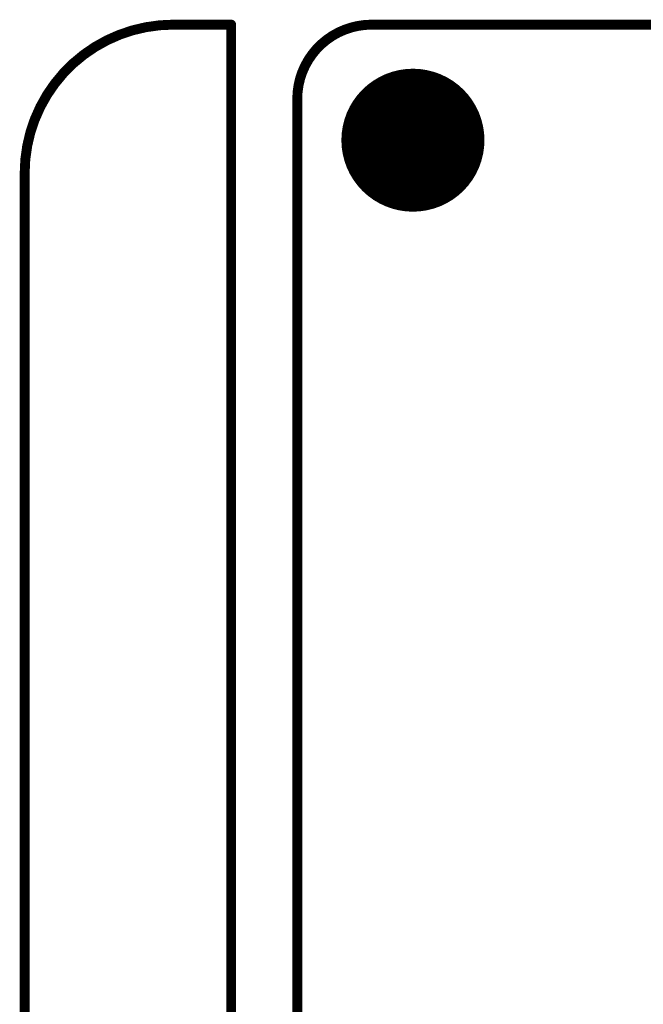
# Model space of a CAD drawing. Extents: x -0.07 to 0.95, y -0.15 to 2.1.
# Tile 22 of 25: x -0.05 to 0.32, y 1.51 to 2.1. Entities that reach past the tile are written whole.
import ezdxf

# ---------------------------------------------------------------- set-up
doc = ezdxf.new("R2010")
doc.units = 0
doc.layers.get('0').update_dxf_attribs({"linetype": 'CONTINUOUS'})
doc.layers.add('gko', color=6, linetype='CONTINUOUS')
doc.layers.add('gts', color=1, linetype='CONTINUOUS')

# ---------------------------------------------------------------- blocks, each defined once
blk = doc.blocks.new('D32')
at = {"const_width": 0.003}
blk.add_lwpolyline([(-0.0015, 0, 1), (0.0015, 0, 1)], format="xyb", close=True, dxfattribs=at)
blk = doc.blocks.new('D38')
at = {"const_width": 0.0433}
blk.add_lwpolyline([(-0.02165, 0, 1), (0.02165, 0, 1)], format="xyb", close=True, dxfattribs=at)

msp = doc.modelspace()

# ---------------------------------------------------------------- linework, layer by layer
at = {"layer": 'gko', "color": 6, "const_width": 0.006}
for points in [[(0.04, 2.1, 0.414214), (-0.05, 2.01)], [(0.16, 2.1, 0.414214), (0.115, 2.055)]]:
    msp.add_lwpolyline(points, format="xyb", dxfattribs=at)
for points in [[(0.04, 2.1), (0.04, 2.1)], [(0.04, 2.1), (0.04, 2.1)], [(0.04, 2.1), (0.075, 2.1)], [(0.075, 0.9764), (0.075, 2.1)], [(0.16, 2.1), (0.16, 2.1)], [(0.16, 2.1), (0.16, 2.1)], [(0.16, 2.1), (0.74, 2.1)], [(0.115, 1), (0.115, 2.055)], [(-0.05, -0.15), (-0.05, 2.01)]]:
    msp.add_lwpolyline(points, dxfattribs=at)

# ---------------------------------------------------------------- block references
at = {"layer": 'gko'}
for p in [(0.04, 2.1), (0.04, 2.1), (0.04, 2.1), (0.04, 2.1), (0.075, 2.1), (0.075, 2.1), (0.16, 2.1), (0.16, 2.1), (0.16, 2.1), (0.16, 2.1), (0.115, 2.055), (0.115, 2.055), (-0.05, 2.01), (-0.05, 2.01)]:
    msp.add_blockref('D32', p, dxfattribs=at)
at = {"layer": 'gts'}
msp.add_blockref('D38', (0.185, 2.03), dxfattribs=at)

doc.saveas('drawing.dxf')
